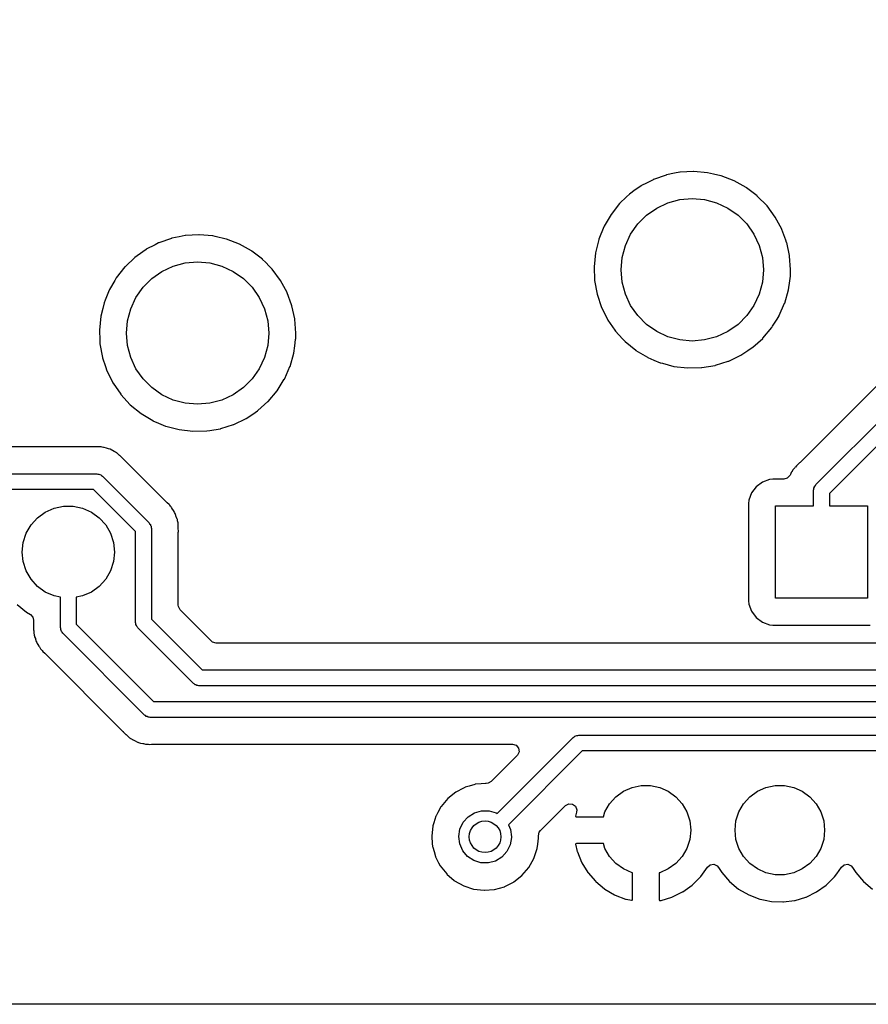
# Model space of a CAD drawing. Extents: x 2.72 to 6.23, y -5.23 to -2.47.
# Tile 3 of 18: x 3.98 to 4.62, y -5.23 to -4.5. Entities that reach past the tile are written whole.
import ezdxf

# ---------------------------------------------------------------- set-up
doc = ezdxf.new("R2010")
doc.units = 0
doc.header["$MEASUREMENT"] = 0
doc.layers.add('BLACK', color=7, linetype='CONTINUOUS')

msp = doc.modelspace()

# ---------------------------------------------------------------- linework, layer by layer
at = {"layer": 'BLACK', "linetype": 'CONTINUOUS'}
for p, q in [((4.89542, -4.49528), (4.56505, -4.82564)), ((4.57693, -4.84208), (4.92335, -4.49566)), ((4.9362, -4.49951), (4.58701, -4.84871)), ((4.46512, -4.61119), (4.45568, -4.61451)), ((4.46529, -4.61113), (4.46512, -4.61119)), ((4.46546, -4.6111), (4.46529, -4.61113)), ((4.47148, -4.6099), (4.46546, -4.6111)), ((4.46546, -4.6111), (4.46546, -4.6111)), ((4.47545, -4.60911), (4.47148, -4.6099)), ((4.47563, -4.6091), (4.47545, -4.60911)), ((4.48562, -4.60855), (4.47563, -4.6091)), ((4.47563, -4.6091), (4.47563, -4.6091)), ((4.4858, -4.60854), (4.48562, -4.60855)), ((4.48562, -4.60855), (4.48562, -4.60855)), ((4.49612, -4.60944), (4.4858, -4.60854)), ((4.5005, -4.61045), (4.49612, -4.60944)), ((4.50604, -4.61174), (4.5005, -4.61045)), ((4.50605, -4.61174), (4.50604, -4.61174)), ((4.50622, -4.61178), (4.50605, -4.61174)), ((4.51588, -4.61552), (4.50622, -4.61178)), ((4.44617, -4.61945), (4.44211, -4.62235)), ((4.44632, -4.61934), (4.44617, -4.61945)), ((4.44617, -4.61945), (4.44617, -4.61945)), ((4.45097, -4.61692), (4.44632, -4.61934)), ((4.45536, -4.61465), (4.45097, -4.61692)), ((4.45551, -4.61457), (4.45536, -4.61465)), ((4.45536, -4.61465), (4.45536, -4.61465)), ((4.45568, -4.61451), (4.45551, -4.61457)), ((4.45568, -4.61451), (4.45568, -4.61451)), ((4.52492, -4.62058), (4.51588, -4.61552)), ((4.52506, -4.62068), (4.52492, -4.62058)), ((4.53302, -4.62676), (4.52506, -4.62068)), ((4.52506, -4.62068), (4.52506, -4.62068)), ((4.43565, -4.6275), (4.43039, -4.63252)), ((4.43776, -4.62549), (4.43565, -4.6275)), ((4.43789, -4.62537), (4.43776, -4.62549)), ((4.43776, -4.62549), (4.43776, -4.62549)), ((4.44211, -4.62235), (4.43789, -4.62537)), ((4.53316, -4.62686), (4.53302, -4.62676)), ((4.53302, -4.62676), (4.53302, -4.62676)), ((4.54043, -4.63425), (4.53316, -4.62686)), ((4.43039, -4.63252), (4.42397, -4.64066)), ((4.45048, -4.64117), (4.45807, -4.63586)), ((4.45807, -4.63586), (4.46647, -4.63195)), ((4.46647, -4.63195), (4.47542, -4.62955)), ((4.47542, -4.62955), (4.48465, -4.62874)), ((4.48465, -4.62874), (4.49388, -4.62955)), ((4.49388, -4.62955), (4.50282, -4.63195)), ((4.50282, -4.63195), (4.51122, -4.63586)), ((4.51122, -4.63586), (4.51881, -4.64117)), ((4.54658, -4.64258), (4.54043, -4.63425)), ((4.42261, -4.64301), (4.41886, -4.64947)), ((4.42397, -4.64066), (4.42261, -4.64301)), ((4.44393, -4.64773), (4.45048, -4.64117)), ((4.51881, -4.64117), (4.52536, -4.64773)), ((4.5515, -4.6517), (4.54658, -4.64258)), ((4.4187, -4.64978), (4.41498, -4.65898)), ((4.41877, -4.64962), (4.4187, -4.64978)), ((4.41886, -4.64947), (4.41877, -4.64962)), ((4.41886, -4.64947), (4.41886, -4.64947)), ((4.43862, -4.65531), (4.44393, -4.64773)), ((4.52536, -4.64773), (4.53067, -4.65531)), ((4.10156, -4.65727), (4.09617, -4.65834)), ((4.10616, -4.65636), (4.10156, -4.65727)), ((4.10633, -4.65635), (4.10616, -4.65636)), ((4.10634, -4.65635), (4.10633, -4.65635)), ((4.11633, -4.6558), (4.10634, -4.65635)), ((4.11651, -4.65579), (4.11633, -4.6558)), ((4.11633, -4.6558), (4.11633, -4.6558)), ((4.12683, -4.65668), (4.11651, -4.65579)), ((4.12836, -4.65704), (4.12683, -4.65668)), ((4.13675, -4.65898), (4.12836, -4.65704)), ((4.4347, -4.66371), (4.43862, -4.65531)), ((4.53067, -4.65531), (4.53459, -4.66371)), ((4.55156, -4.65187), (4.5515, -4.6517)), ((4.55447, -4.65974), (4.55156, -4.65187)), ((4.08357, -4.66319), (4.07703, -4.66659)), ((4.08607, -4.66189), (4.08357, -4.66319)), ((4.08622, -4.66181), (4.08607, -4.66189)), ((4.08607, -4.66189), (4.08607, -4.66189)), ((4.08639, -4.66175), (4.08622, -4.66181)), ((4.09583, -4.65844), (4.08639, -4.66175)), ((4.08639, -4.66175), (4.08639, -4.66175)), ((4.096, -4.65838), (4.09583, -4.65844)), ((4.09617, -4.65834), (4.096, -4.65838)), ((4.09617, -4.65834), (4.09617, -4.65834)), ((4.13692, -4.65902), (4.13675, -4.65898)), ((4.13675, -4.65898), (4.13675, -4.65898)), ((4.14659, -4.66276), (4.13692, -4.65902)), ((4.15563, -4.66782), (4.14659, -4.66276)), ((4.41484, -4.65939), (4.41335, -4.66538)), ((4.41488, -4.65922), (4.41484, -4.65939)), ((4.41484, -4.65939), (4.41484, -4.65939)), ((4.41498, -4.65898), (4.41488, -4.65922)), ((4.4323, -4.67266), (4.4347, -4.66371)), ((4.53459, -4.66371), (4.53699, -4.67266)), ((4.55509, -4.66142), (4.55447, -4.65974)), ((4.55513, -4.6616), (4.55509, -4.66142)), ((4.5572, -4.67124), (4.55513, -4.6616)), ((4.0686, -4.67261), (4.06847, -4.67273)), ((4.07436, -4.6685), (4.0686, -4.67261)), ((4.07688, -4.66669), (4.07436, -4.6685)), ((4.07703, -4.66659), (4.07688, -4.66669)), ((4.07688, -4.66669), (4.07688, -4.66669)), ((4.15577, -4.66793), (4.15563, -4.66782)), ((4.16373, -4.674), (4.15577, -4.66793)), ((4.15577, -4.66793), (4.15577, -4.66793)), ((4.41238, -4.66928), (4.41133, -4.67959)), ((4.41335, -4.66538), (4.41238, -4.66928)), ((4.4315, -4.68189), (4.4323, -4.67266)), ((4.53699, -4.67266), (4.5378, -4.68189)), ((4.55727, -4.67155), (4.5572, -4.67124)), ((4.55728, -4.67173), (4.55727, -4.67155)), ((4.55798, -4.68163), (4.55728, -4.67173)), ((4.0611, -4.67976), (4.05468, -4.6879)), ((4.06143, -4.67944), (4.0611, -4.67976)), ((4.06847, -4.67273), (4.06143, -4.67944)), ((4.06847, -4.67273), (4.06847, -4.67273)), ((4.08878, -4.6831), (4.09718, -4.67919)), ((4.09718, -4.67919), (4.10612, -4.67679)), ((4.10612, -4.67679), (4.11535, -4.67598)), ((4.11535, -4.67598), (4.12458, -4.67679)), ((4.12458, -4.67679), (4.13353, -4.67919)), ((4.13353, -4.67919), (4.14193, -4.6831)), ((4.16387, -4.67411), (4.16373, -4.674)), ((4.16373, -4.674), (4.16373, -4.674)), ((4.16604, -4.67631), (4.16387, -4.67411)), ((4.16912, -4.67944), (4.16604, -4.67631)), ((4.16926, -4.67959), (4.16912, -4.67944)), ((4.17113, -4.68149), (4.16926, -4.67959)), ((4.41133, -4.67959), (4.41133, -4.67976)), ((4.41133, -4.67976), (4.41172, -4.68969)), ((4.08119, -4.68842), (4.08878, -4.6831)), ((4.14193, -4.6831), (4.14952, -4.68842)), ((4.17729, -4.68983), (4.17113, -4.68149)), ((4.4323, -4.69112), (4.4315, -4.68189)), ((4.5378, -4.68189), (4.53699, -4.69112)), ((4.55735, -4.69024), (4.55784, -4.68662)), ((4.55784, -4.68662), (4.55786, -4.6865)), ((4.55784, -4.68662), (4.55784, -4.68662)), ((4.55786, -4.6865), (4.558, -4.68189)), ((4.558, -4.68189), (4.55798, -4.68163)), ((4.05356, -4.68983), (4.04957, -4.69671)), ((4.05468, -4.6879), (4.05356, -4.68983)), ((4.07464, -4.69497), (4.08119, -4.68842)), ((4.14952, -4.68842), (4.15607, -4.69497)), ((4.18221, -4.69895), (4.17729, -4.68983)), ((4.41172, -4.68969), (4.41173, -4.68994)), ((4.41173, -4.68994), (4.41359, -4.70013)), ((4.4347, -4.70007), (4.4323, -4.69112)), ((4.53699, -4.69112), (4.53459, -4.70007)), ((4.55648, -4.69677), (4.55735, -4.69024)), ((4.04941, -4.69702), (4.04638, -4.70451)), ((4.04948, -4.69686), (4.04941, -4.69702)), ((4.04957, -4.69671), (4.04948, -4.69686)), ((4.04957, -4.69671), (4.04957, -4.69671)), ((4.06933, -4.70256), (4.07464, -4.69497)), ((4.15607, -4.69497), (4.16138, -4.70256)), ((4.18227, -4.69911), (4.18221, -4.69895)), ((4.18557, -4.70805), (4.18227, -4.69911)), ((4.41359, -4.70013), (4.41687, -4.70996)), ((4.43862, -4.70846), (4.4347, -4.70007)), ((4.53459, -4.70007), (4.53067, -4.70846)), ((4.55367, -4.70674), (4.55648, -4.69677)), ((4.04555, -4.70664), (4.04452, -4.71076)), ((4.04559, -4.70647), (4.04555, -4.70664)), ((4.04555, -4.70664), (4.04555, -4.70664)), ((4.04638, -4.70451), (4.04559, -4.70647)), ((4.06541, -4.71096), (4.06933, -4.70256)), ((4.16138, -4.70256), (4.1653, -4.71096)), ((4.1858, -4.70867), (4.18557, -4.70805)), ((4.18583, -4.70884), (4.1858, -4.70867)), ((4.18791, -4.71846), (4.18583, -4.70884)), ((4.44393, -4.71605), (4.43862, -4.70846)), ((4.53067, -4.70846), (4.52536, -4.71605)), ((4.54958, -4.71598), (4.55359, -4.7069)), ((4.55359, -4.7069), (4.55367, -4.70674)), ((4.04309, -4.71652), (4.04203, -4.72683)), ((4.04452, -4.71076), (4.04309, -4.71652)), ((4.06301, -4.7199), (4.06541, -4.71096)), ((4.1653, -4.71096), (4.1677, -4.7199)), ((4.41687, -4.70996), (4.41808, -4.71237)), ((4.41808, -4.71237), (4.42138, -4.71897)), ((4.45048, -4.7226), (4.44393, -4.71605)), ((4.52536, -4.71605), (4.51881, -4.7226)), ((4.54797, -4.71863), (4.54948, -4.71622)), ((4.54948, -4.71622), (4.54958, -4.71598)), ((4.0622, -4.72913), (4.06301, -4.7199)), ((4.1677, -4.7199), (4.1685, -4.72913)), ((4.18798, -4.7188), (4.18791, -4.71846)), ((4.18871, -4.72913), (4.18798, -4.7188)), ((4.42138, -4.71897), (4.4215, -4.71923)), ((4.4215, -4.71923), (4.4216, -4.71938)), ((4.4216, -4.71938), (4.42688, -4.727)), ((4.45807, -4.72792), (4.45048, -4.7226)), ((4.51881, -4.7226), (4.51122, -4.72792)), ((4.54399, -4.72501), (4.54461, -4.72401)), ((4.54461, -4.72401), (4.54797, -4.71863)), ((4.04203, -4.72683), (4.04204, -4.727)), ((4.04204, -4.727), (4.04233, -4.73432)), ((4.06301, -4.73836), (4.0622, -4.72913)), ((4.1685, -4.72913), (4.1677, -4.73836)), ((4.18858, -4.73342), (4.18871, -4.72926)), ((4.18871, -4.72926), (4.18871, -4.72913)), ((4.18871, -4.72926), (4.18871, -4.72926)), ((4.42688, -4.727), (4.4274, -4.72776)), ((4.4274, -4.72776), (4.43264, -4.73342)), ((4.46647, -4.73183), (4.45807, -4.72792)), ((4.51122, -4.72792), (4.50282, -4.73183)), ((4.53732, -4.73294), (4.54399, -4.72501)), ((4.04233, -4.73432), (4.04244, -4.73718)), ((4.04244, -4.73718), (4.0443, -4.74738)), ((4.06541, -4.74731), (4.06301, -4.73836)), ((4.1677, -4.73836), (4.1653, -4.74731)), ((4.18719, -4.74401), (4.18792, -4.73855)), ((4.18792, -4.73855), (4.18855, -4.73387)), ((4.18855, -4.73386), (4.18857, -4.73374)), ((4.18855, -4.73387), (4.18855, -4.73386)), ((4.18857, -4.73374), (4.18858, -4.73342)), ((4.43264, -4.73342), (4.43404, -4.73494)), ((4.43404, -4.73494), (4.43443, -4.73536)), ((4.43443, -4.73536), (4.44247, -4.74191)), ((4.47542, -4.73423), (4.46647, -4.73183)), ((4.48465, -4.73504), (4.47542, -4.73423)), ((4.49388, -4.73423), (4.48465, -4.73504)), ((4.50282, -4.73183), (4.49388, -4.73423)), ((4.52974, -4.73974), (4.53719, -4.73306)), ((4.53719, -4.73306), (4.53732, -4.73294)), ((4.53719, -4.73306), (4.53719, -4.73306)), ((4.18437, -4.75398), (4.18719, -4.74401)), ((4.44247, -4.74191), (4.44262, -4.742)), ((4.44262, -4.742), (4.44262, -4.742)), ((4.44262, -4.742), (4.45119, -4.74716)), ((4.51181, -4.75002), (4.52083, -4.74569)), ((4.52083, -4.74569), (4.52099, -4.74561)), ((4.52083, -4.74569), (4.52083, -4.74569)), ((4.52099, -4.74561), (4.52613, -4.74218)), ((4.52613, -4.74218), (4.52946, -4.73995)), ((4.52946, -4.73995), (4.52961, -4.73985)), ((4.52946, -4.73995), (4.52946, -4.73995)), ((4.52961, -4.73985), (4.52974, -4.73974)), ((4.52974, -4.73974), (4.52974, -4.73974)), ((4.0443, -4.74738), (4.04436, -4.74754)), ((4.04436, -4.74754), (4.0465, -4.75395)), ((4.06933, -4.75571), (4.06541, -4.74731)), ((4.1653, -4.74731), (4.16138, -4.75571)), ((4.45119, -4.74716), (4.45119, -4.74716)), ((4.45119, -4.74716), (4.45134, -4.74725)), ((4.45134, -4.74725), (4.45605, -4.74925)), ((4.45605, -4.74925), (4.46072, -4.75122)), ((4.46072, -4.75122), (4.46072, -4.75122)), ((4.46072, -4.75122), (4.46088, -4.75129)), ((4.46088, -4.75129), (4.46105, -4.75134)), ((4.46105, -4.75134), (4.46105, -4.75134)), ((4.46105, -4.75134), (4.4624, -4.75169)), ((4.4624, -4.75169), (4.4709, -4.75395)), ((4.49172, -4.75489), (4.5016, -4.75325)), ((4.5016, -4.75325), (4.50177, -4.75322)), ((4.5016, -4.75325), (4.5016, -4.75325)), ((4.50177, -4.75322), (4.50194, -4.75317)), ((4.50194, -4.75317), (4.51148, -4.75015)), ((4.50194, -4.75317), (4.50194, -4.75317)), ((4.51148, -4.75015), (4.51165, -4.75009)), ((4.51148, -4.75015), (4.51148, -4.75015)), ((4.51165, -4.75009), (4.51181, -4.75002)), ((4.51181, -4.75002), (4.51181, -4.75002)), ((4.0465, -4.75395), (4.04758, -4.75721)), ((4.04758, -4.75721), (4.04874, -4.75952)), ((4.04874, -4.75952), (4.05212, -4.76628)), ((4.07464, -4.7633), (4.06933, -4.75571)), ((4.16138, -4.75571), (4.15607, -4.7633)), ((4.1804, -4.76297), (4.1843, -4.75414)), ((4.1843, -4.75414), (4.18437, -4.75398)), ((4.4709, -4.75395), (4.48119, -4.75516)), ((4.48119, -4.75516), (4.49155, -4.75492)), ((4.49155, -4.75492), (4.49172, -4.75489)), ((4.05212, -4.76628), (4.05221, -4.76648)), ((4.05221, -4.76648), (4.05231, -4.76662)), ((4.05231, -4.76662), (4.05795, -4.77477)), ((4.08119, -4.76985), (4.07464, -4.7633)), ((4.15607, -4.7633), (4.14952, -4.76985)), ((4.1748, -4.7721), (4.18009, -4.76361)), ((4.18009, -4.76361), (4.18018, -4.76346)), ((4.18018, -4.76346), (4.1804, -4.76297)), ((4.05795, -4.77477), (4.0581, -4.775)), ((4.0581, -4.775), (4.06514, -4.78261)), ((4.08878, -4.77516), (4.08119, -4.76985)), ((4.09718, -4.77908), (4.08878, -4.77516)), ((4.14193, -4.77516), (4.13353, -4.77908)), ((4.14952, -4.76985), (4.14193, -4.77516)), ((4.16803, -4.78018), (4.1747, -4.77225)), ((4.1747, -4.77225), (4.1748, -4.7721)), ((4.06514, -4.78261), (4.07317, -4.78915)), ((4.10612, -4.78148), (4.09718, -4.77908)), ((4.11535, -4.78228), (4.10612, -4.78148)), ((4.12458, -4.78148), (4.11535, -4.78228)), ((4.13353, -4.77908), (4.12458, -4.78148)), ((4.16045, -4.78698), (4.1679, -4.7803)), ((4.1679, -4.7803), (4.16803, -4.78018)), ((4.1679, -4.7803), (4.1679, -4.7803)), ((4.07317, -4.78915), (4.07332, -4.78924)), ((4.07332, -4.78924), (4.07332, -4.78924)), ((4.07332, -4.78924), (4.0819, -4.7944)), ((4.1517, -4.79285), (4.15648, -4.78966)), ((4.15648, -4.78966), (4.16017, -4.78719)), ((4.16017, -4.78719), (4.16031, -4.7871)), ((4.16017, -4.78719), (4.16017, -4.78719)), ((4.16031, -4.7871), (4.16045, -4.78698)), ((4.16045, -4.78698), (4.16045, -4.78698)), ((4.0819, -4.7944), (4.0819, -4.7944)), ((4.0819, -4.7944), (4.08205, -4.79449)), ((4.08205, -4.79449), (4.08627, -4.79628)), ((4.08627, -4.79628), (4.09143, -4.79847)), ((4.13265, -4.80041), (4.14219, -4.79739)), ((4.14219, -4.79739), (4.14236, -4.79734)), ((4.14219, -4.79739), (4.14219, -4.79739)), ((4.14236, -4.79734), (4.14252, -4.79726)), ((4.14252, -4.79726), (4.15154, -4.79293)), ((4.14252, -4.79726), (4.14252, -4.79726)), ((4.15154, -4.79293), (4.1517, -4.79285)), ((4.15154, -4.79293), (4.15154, -4.79293)), ((4.09143, -4.79847), (4.09143, -4.79847)), ((4.09143, -4.79847), (4.09159, -4.79854)), ((4.09159, -4.79854), (4.09176, -4.79858)), ((4.09176, -4.79858), (4.09176, -4.79858)), ((4.09176, -4.79858), (4.09554, -4.79958)), ((4.09554, -4.79958), (4.10161, -4.80119)), ((4.10161, -4.80119), (4.1119, -4.80241)), ((4.1119, -4.80241), (4.12226, -4.80216)), ((4.12226, -4.80216), (4.12456, -4.80178)), ((4.12456, -4.80178), (4.13231, -4.80049)), ((4.13231, -4.80049), (4.13248, -4.80046)), ((4.13231, -4.80049), (4.13231, -4.80049)), ((4.13248, -4.80046), (4.13265, -4.80041)), ((4.13265, -4.80041), (4.13265, -4.80041)), ((4.03869, -4.81407), (3.81823, -4.81407)), ((4.03916, -4.81405), (4.03869, -4.81407)), ((4.04097, -4.81388), (4.03916, -4.81405)), ((4.04181, -4.81401), (4.04097, -4.81388)), ((4.04258, -4.81407), (4.04181, -4.81401)), ((4.04343, -4.81407), (4.04258, -4.81407)), ((4.04409, -4.81424), (4.04343, -4.81407)), ((4.04519, -4.81453), (4.04409, -4.81424)), ((4.04565, -4.81462), (4.04519, -4.81453)), ((4.04744, -4.81491), (4.04565, -4.81462)), ((4.04822, -4.81524), (4.04744, -4.81491)), ((4.04895, -4.81549), (4.04822, -4.81524)), ((4.04977, -4.8157), (4.04895, -4.81549)), ((4.05004, -4.81585), (4.04977, -4.8157)), ((4.05136, -4.81658), (4.05004, -4.81585)), ((4.05004, -4.81585), (4.05004, -4.81585)), ((4.05178, -4.81679), (4.05136, -4.81658)), ((4.05317, -4.81738), (4.05178, -4.81679)), ((4.05345, -4.81751), (4.05317, -4.81738)), ((4.05317, -4.81738), (4.05317, -4.81738)), ((4.0537, -4.8177), (4.05345, -4.81751)), ((4.05412, -4.81803), (4.0537, -4.8177)), ((4.05477, -4.81845), (4.05412, -4.81803)), ((4.05524, -4.81871), (4.05477, -4.81845)), ((4.05551, -4.81886), (4.05524, -4.81871)), ((4.05667, -4.81995), (4.05551, -4.81886)), ((4.05684, -4.8201), (4.05667, -4.81995)), ((4.05719, -4.82041), (4.05684, -4.8201)), ((4.05733, -4.82051), (4.05719, -4.82041)), ((4.05814, -4.82132), (4.05733, -4.82051)), ((4.05825, -4.82143), (4.05814, -4.82132)), ((4.06029, -4.82334), (4.05825, -4.82143)), ((4.06045, -4.82361), (4.06029, -4.82334)), ((4.06077, -4.82395), (4.06045, -4.82361)), ((4.0923, -4.85549), (4.06077, -4.82395)), ((4.56423, -4.82635), (4.56254, -4.82816)), ((4.56445, -4.82613), (4.56423, -4.82635)), ((4.56423, -4.82635), (4.56423, -4.82635)), ((4.56471, -4.82596), (4.56445, -4.82613)), ((4.56505, -4.82564), (4.56471, -4.82596)), ((4.56471, -4.82596), (4.56471, -4.82596)), ((3.815, -4.83409), (4.04015, -4.83409)), ((4.04015, -4.83409), (4.0409, -4.8343)), ((4.0409, -4.8343), (4.04168, -4.8343)), ((4.04168, -4.8343), (4.04235, -4.83468)), ((4.55849, -4.83324), (4.55789, -4.83463)), ((4.55861, -4.83296), (4.55849, -4.83324)), ((4.55849, -4.83324), (4.55849, -4.83324)), ((4.55882, -4.83269), (4.55861, -4.83296)), ((4.55913, -4.83229), (4.55882, -4.83269)), ((4.55955, -4.83164), (4.55913, -4.83229)), ((4.55981, -4.83117), (4.55955, -4.83164)), ((4.55996, -4.8309), (4.55981, -4.83117)), ((4.55981, -4.83117), (4.55981, -4.83117)), ((4.56121, -4.82957), (4.55996, -4.8309)), ((4.56151, -4.82922), (4.56121, -4.82957)), ((4.56162, -4.82908), (4.56151, -4.82922)), ((4.56243, -4.82827), (4.56162, -4.82908)), ((4.56254, -4.82816), (4.56243, -4.82827)), ((4.04235, -4.83468), (4.0431, -4.83489)), ((4.0431, -4.83489), (4.04365, -4.83544)), ((4.04365, -4.83544), (4.04433, -4.83582)), ((4.04433, -4.83582), (4.07918, -4.87067)), ((4.53694, -4.84033), (4.53235, -4.84377)), ((4.54231, -4.83832), (4.53694, -4.84033)), ((4.54476, -4.83805), (4.54231, -4.83832)), ((4.5531, -4.83805), (4.54476, -4.83805)), ((4.55546, -4.83745), (4.5531, -4.83805)), ((4.55744, -4.83548), (4.55546, -4.83745)), ((4.55768, -4.83505), (4.55744, -4.83548)), ((4.55789, -4.83463), (4.55768, -4.83505)), ((4.0377, -4.84591), (3.81745, -4.84591)), ((4.06909, -4.8773), (4.0377, -4.84591)), ((4.52891, -4.84836), (4.5269, -4.85373)), ((4.53235, -4.84377), (4.52891, -4.84836)), ((4.5752, -4.84626), (4.5754, -4.84551)), ((4.5752, -4.85807), (4.5752, -4.84626)), ((4.5754, -4.84473), (4.57579, -4.84406)), ((4.5754, -4.84551), (4.5754, -4.84473)), ((4.57579, -4.84406), (4.57599, -4.84331)), ((4.57599, -4.84331), (4.57654, -4.84276)), ((4.57654, -4.84276), (4.57693, -4.84208)), ((4.58701, -4.84871), (4.58701, -4.85807)), ((4.09265, -4.8558), (4.0923, -4.85549)), ((4.09405, -4.85696), (4.09265, -4.8558)), ((4.5269, -4.85373), (4.52663, -4.85618)), ((4.52663, -4.85618), (4.52663, -4.92886)), ((3.99585, -4.86692), (4.00167, -4.86269)), ((4.00167, -4.86269), (4.00825, -4.85976)), ((4.00825, -4.85976), (4.0153, -4.85826)), ((4.0153, -4.85826), (4.0225, -4.85826)), ((4.0225, -4.85826), (4.02954, -4.85976)), ((4.02954, -4.85976), (4.03612, -4.86269)), ((4.03612, -4.86269), (4.04195, -4.86692)), ((4.09455, -4.85764), (4.09405, -4.85696)), ((4.09505, -4.85824), (4.09455, -4.85764)), ((4.09565, -4.85883), (4.09505, -4.85824)), ((4.09595, -4.85934), (4.09565, -4.85883)), ((4.09657, -4.8604), (4.09595, -4.85934)), ((4.09683, -4.86079), (4.09657, -4.8604)), ((4.0979, -4.86226), (4.09683, -4.86079)), ((4.09821, -4.86305), (4.0979, -4.86226)), ((4.09855, -4.86374), (4.09821, -4.86305)), ((4.54665, -4.92697), (4.54665, -4.85807)), ((4.54665, -4.85807), (4.5752, -4.85807)), ((4.58701, -4.85807), (4.61555, -4.85807)), ((4.61555, -4.85807), (4.61555, -4.92697)), ((3.99103, -4.87227), (3.99585, -4.86692)), ((4.04195, -4.86692), (4.04677, -4.87227)), ((4.07918, -4.87067), (4.07956, -4.87135)), ((4.09898, -4.86447), (4.09855, -4.86374)), ((4.09949, -4.86622), (4.09898, -4.86447)), ((4.09964, -4.86666), (4.09949, -4.86622)), ((4.1002, -4.86806), (4.09964, -4.86666)), ((4.10031, -4.86835), (4.1002, -4.86806)), ((4.1002, -4.86806), (4.1002, -4.86806)), ((4.10035, -4.86866), (4.10031, -4.86835)), ((4.10042, -4.86919), (4.10035, -4.86866)), ((4.10035, -4.86866), (4.10035, -4.86866)), ((4.10057, -4.86995), (4.10042, -4.86919)), ((4.10081, -4.87076), (4.10057, -4.86995)), ((4.10082, -4.87107), (4.10081, -4.87076)), ((3.98743, -4.87851), (3.99103, -4.87227)), ((4.04677, -4.87227), (4.05037, -4.87851)), ((4.06909, -4.945), (4.06909, -4.8773)), ((4.07956, -4.87135), (4.08011, -4.8719)), ((4.08011, -4.8719), (4.08032, -4.87265)), ((4.08032, -4.87265), (4.0807, -4.87332)), ((4.0807, -4.87332), (4.0807, -4.8741)), ((4.0807, -4.8741), (4.08091, -4.87485)), ((4.08091, -4.87485), (4.08091, -4.94255)), ((4.10087, -4.87258), (4.10082, -4.87107)), ((4.1009, -4.87304), (4.10087, -4.87258)), ((4.10093, -4.87322), (4.1009, -4.87304)), ((4.10093, -4.87436), (4.10093, -4.87322)), ((4.10093, -4.87452), (4.10093, -4.87436)), ((4.10102, -4.87731), (4.10093, -4.87452)), ((4.10093, -4.87808), (4.10095, -4.87761)), ((4.10093, -4.93221), (4.10093, -4.87808)), ((4.10095, -4.87761), (4.10102, -4.87731)), ((4.10095, -4.87761), (4.10095, -4.87761)), ((3.98445, -4.89252), (3.9852, -4.88536)), ((3.9852, -4.88536), (3.98743, -4.87851)), ((4.05037, -4.87851), (4.05259, -4.88536)), ((4.05259, -4.88536), (4.05335, -4.89252)), ((3.9852, -4.89968), (3.98445, -4.89252)), ((4.05335, -4.89252), (4.05259, -4.89968)), ((3.98743, -4.90653), (3.9852, -4.89968)), ((4.05259, -4.89968), (4.05037, -4.90653)), ((3.99103, -4.91277), (3.98743, -4.90653)), ((4.05037, -4.90653), (4.04677, -4.91277)), ((3.99585, -4.91812), (3.99103, -4.91277)), ((4.04677, -4.91277), (4.04195, -4.91812)), ((4.00167, -4.92235), (3.99585, -4.91812)), ((4.00825, -4.92528), (4.00167, -4.92235)), ((4.03612, -4.92235), (4.02954, -4.92528)), ((4.04195, -4.91812), (4.03612, -4.92235)), ((4.01299, -4.92629), (4.00825, -4.92528)), ((4.01299, -4.9489), (4.01299, -4.92629)), ((4.02954, -4.92528), (4.0248, -4.92629)), ((4.0248, -4.92629), (4.0248, -4.94645)), ((4.52663, -4.92886), (4.5269, -4.93131)), ((4.61555, -4.92697), (4.54665, -4.92697)), ((3.98066, -4.93157), (3.98755, -4.93729)), ((4.10104, -4.93326), (4.10093, -4.93221)), ((4.10238, -4.93571), (4.10104, -4.93326)), ((4.12566, -4.959), (4.10238, -4.93571)), ((4.5269, -4.93131), (4.52891, -4.93668)), ((4.52891, -4.93668), (4.53235, -4.94127)), ((3.98755, -4.93729), (3.98772, -4.93739)), ((3.98772, -4.93739), (3.98772, -4.93739)), ((3.98772, -4.93739), (3.99051, -4.93902)), ((3.99051, -4.93902), (3.99243, -4.94106)), ((3.99243, -4.94106), (3.99297, -4.94331)), ((3.99297, -4.94331), (3.99297, -4.94567)), ((4.08091, -4.94255), (4.11882, -4.98047)), ((4.53235, -4.94127), (4.53694, -4.94471)), ((3.99295, -4.94613), (3.99288, -4.94644)), ((3.99288, -4.94644), (3.99289, -4.94675)), ((3.99289, -4.94675), (3.99297, -4.94923)), ((3.99297, -4.94567), (3.99295, -4.94613)), ((3.99297, -4.94923), (3.99297, -4.94938)), ((3.99297, -4.94938), (3.99297, -4.95053)), ((3.99297, -4.95053), (3.99299, -4.9507)), ((3.99299, -4.9507), (3.99303, -4.95117)), ((3.99303, -4.95117), (3.99309, -4.95299)), ((4.01319, -4.94965), (4.01299, -4.9489)), ((4.01319, -4.95043), (4.01319, -4.94965)), ((4.01358, -4.9511), (4.01319, -4.95043)), ((4.01378, -4.95185), (4.01358, -4.9511)), ((4.01433, -4.9524), (4.01378, -4.95185)), ((4.0248, -4.94645), (4.08245, -5.00409)), ((4.0693, -4.94575), (4.06909, -4.945)), ((4.0693, -4.94653), (4.0693, -4.94575)), ((4.06968, -4.9472), (4.0693, -4.94653)), ((4.06989, -4.94795), (4.06968, -4.9472)), ((4.07044, -4.9485), (4.06989, -4.94795)), ((4.07082, -4.94918), (4.07044, -4.9485)), ((4.1122, -4.99055), (4.07082, -4.94918)), ((4.53694, -4.94471), (4.54231, -4.94672)), ((4.54231, -4.94672), (4.54476, -4.94699)), ((4.54476, -4.94699), (4.61745, -4.94699)), ((3.99309, -4.95299), (3.99318, -4.95329)), ((3.99318, -4.95329), (3.99318, -4.95329)), ((3.99318, -4.95329), (3.99332, -4.9538)), ((3.99332, -4.9538), (3.99348, -4.95456)), ((3.99348, -4.95456), (3.99359, -4.9554)), ((3.99359, -4.9554), (3.9937, -4.95569)), ((3.9937, -4.95569), (3.9937, -4.95569)), ((3.9937, -4.95569), (3.99426, -4.95709)), ((3.99426, -4.95709), (3.99441, -4.95753)), ((3.99441, -4.95753), (3.99492, -4.95928)), ((4.01472, -4.95307), (4.01433, -4.9524)), ((4.07582, -5.01418), (4.01472, -4.95307)), ((4.12649, -4.95967), (4.12566, -4.959)), ((3.99492, -4.95928), (3.99535, -4.96)), ((3.99535, -4.96), (3.99569, -4.9607)), ((3.99569, -4.9607), (3.996, -4.96149)), ((3.996, -4.96149), (3.99688, -4.9627)), ((3.99688, -4.9627), (3.99707, -4.96296)), ((3.99707, -4.96296), (3.99732, -4.96335)), ((3.99732, -4.96335), (3.99809, -4.96464)), ((3.99809, -4.96464), (3.99809, -4.96464)), ((3.99809, -4.96464), (3.99825, -4.96491)), ((3.99825, -4.96491), (3.99885, -4.96551)), ((3.99885, -4.96551), (3.99935, -4.9661)), ((3.99935, -4.9661), (3.99985, -4.96679)), ((4.12917, -4.96045), (4.12649, -4.95967)), ((4.83402, -4.96045), (4.12917, -4.96045)), ((3.99985, -4.96679), (4.00125, -4.96794)), ((4.00125, -4.96794), (4.0016, -4.96826)), ((4.0016, -4.96826), (4.05938, -5.02605)), ((4.11882, -4.98047), (4.84436, -4.98047)), ((4.11288, -4.99094), (4.1122, -4.99055)), ((4.11343, -4.99149), (4.11288, -4.99094)), ((4.11418, -4.99169), (4.11343, -4.99149)), ((4.11485, -4.99208), (4.11418, -4.99169)), ((4.11563, -4.99208), (4.11485, -4.99208)), ((4.11638, -4.99228), (4.11563, -4.99208)), ((4.84681, -4.99228), (4.11638, -4.99228)), ((4.08245, -5.00409), (4.85415, -5.00409)), ((4.0765, -5.01456), (4.07582, -5.01418)), ((4.07705, -5.01511), (4.0765, -5.01456)), ((4.0778, -5.01532), (4.07705, -5.01511)), ((4.07847, -5.0157), (4.0778, -5.01532)), ((4.07925, -5.0157), (4.07847, -5.0157)), ((4.08, -5.01591), (4.07925, -5.0157)), ((4.85659, -5.01591), (4.08, -5.01591)), ((4.05938, -5.02605), (4.0597, -5.02639)), ((4.0597, -5.02639), (4.0597, -5.02639)), ((4.0597, -5.02639), (4.05987, -5.02666)), ((4.05987, -5.02666), (4.06009, -5.02687)), ((4.06009, -5.02687), (4.0619, -5.02857)), ((4.0619, -5.02857), (4.06201, -5.02868)), ((4.06201, -5.02868), (4.06282, -5.02949)), ((4.06282, -5.02949), (4.06294, -5.02958)), ((4.06294, -5.02958), (4.06296, -5.02959)), ((4.06296, -5.02959), (4.06331, -5.0299)), ((4.06331, -5.0299), (4.06464, -5.03114)), ((4.06464, -5.03114), (4.06491, -5.03129)), ((4.06491, -5.03129), (4.06491, -5.03129)), ((4.06491, -5.03129), (4.06538, -5.03155)), ((4.06538, -5.03155), (4.06603, -5.03197)), ((4.06603, -5.03197), (4.06645, -5.0323)), ((4.06645, -5.0323), (4.06645, -5.0323)), ((4.06645, -5.0323), (4.0667, -5.03249)), ((4.0667, -5.03249), (4.06837, -5.03321)), ((4.33902, -5.08763), (4.39582, -5.03082)), ((4.39582, -5.03082), (4.3965, -5.03044)), ((4.3965, -5.03044), (4.39705, -5.02989)), ((4.39705, -5.02989), (4.3978, -5.02968)), ((4.3978, -5.02968), (4.39847, -5.0293)), ((4.39847, -5.0293), (4.39925, -5.0293)), ((4.39925, -5.0293), (4.4, -5.02909)), ((4.4, -5.02909), (4.86255, -5.02909)), ((4.06837, -5.03321), (4.06879, -5.03342)), ((4.06879, -5.03342), (4.07038, -5.0343)), ((4.07038, -5.0343), (4.07068, -5.03437)), ((4.07068, -5.03437), (4.07068, -5.03437)), ((4.07068, -5.03437), (4.0712, -5.03451)), ((4.0712, -5.03451), (4.07193, -5.03476)), ((4.07193, -5.03476), (4.07271, -5.03509)), ((4.07271, -5.03509), (4.07302, -5.03514)), ((4.07302, -5.03514), (4.07451, -5.03538)), ((4.07451, -5.03538), (4.07496, -5.03547)), ((4.07496, -5.03547), (4.07642, -5.03585)), ((4.07642, -5.03585), (4.07642, -5.03585)), ((4.07642, -5.03585), (4.07672, -5.03593)), ((4.07672, -5.03593), (4.07757, -5.03593)), ((4.07757, -5.03593), (4.07835, -5.03599)), ((4.07835, -5.03599), (4.07918, -5.03612)), ((4.07918, -5.03612), (4.08099, -5.03595)), ((4.08099, -5.03595), (4.08146, -5.03593)), ((4.08146, -5.03593), (4.35044, -5.03593)), ((4.35044, -5.03593), (4.35312, -5.03671)), ((4.35312, -5.03671), (4.35495, -5.03883)), ((4.35495, -5.03883), (4.35535, -5.04159)), ((4.35394, -5.04439), (4.33462, -5.06371)), ((4.40245, -5.04091), (4.34733, -5.09603)), ((4.35418, -5.04413), (4.35394, -5.04439)), ((4.35535, -5.04159), (4.35418, -5.04413)), ((4.865, -5.04091), (4.40245, -5.04091)), ((4.31377, -5.06868), (4.30815, -5.07162)), ((4.31484, -5.06812), (4.31377, -5.06868)), ((4.31505, -5.06801), (4.31484, -5.06812)), ((4.31484, -5.06812), (4.31484, -5.06812)), ((4.31815, -5.0671), (4.31505, -5.06801)), ((4.32229, -5.06588), (4.31815, -5.0671)), ((4.32252, -5.06581), (4.32229, -5.06588)), ((4.32229, -5.06588), (4.32229, -5.06588)), ((4.32277, -5.06579), (4.32252, -5.06581)), ((4.32703, -5.0654), (4.32277, -5.06579)), ((4.32277, -5.06579), (4.32277, -5.06579)), ((4.33028, -5.0651), (4.32703, -5.0654)), ((4.33052, -5.06513), (4.33028, -5.0651)), ((4.3306, -5.06514), (4.33052, -5.06513)), ((4.33052, -5.06513), (4.33052, -5.06513)), ((4.33072, -5.06513), (4.3306, -5.06514)), ((4.33076, -5.06513), (4.33072, -5.06513)), ((4.33217, -5.06505), (4.33076, -5.06513)), ((4.33076, -5.06513), (4.33076, -5.06513)), ((4.33462, -5.06371), (4.33217, -5.06505)), ((4.43327, -5.07102), (4.43966, -5.06817)), ((4.43966, -5.06817), (4.4465, -5.06672)), ((4.4465, -5.06672), (4.4535, -5.06672)), ((4.4535, -5.06672), (4.46034, -5.06817)), ((4.46034, -5.06817), (4.46673, -5.07102)), ((4.53327, -5.07102), (4.53966, -5.06817)), ((4.53966, -5.06817), (4.5465, -5.06672)), ((4.5465, -5.06672), (4.5535, -5.06672)), ((4.5535, -5.06672), (4.56034, -5.06817)), ((4.56034, -5.06817), (4.56673, -5.07102)), ((4.30209, -5.07649), (4.29708, -5.08246)), ((4.30815, -5.07162), (4.30209, -5.07649)), ((4.42293, -5.08033), (4.42761, -5.07513)), ((4.42761, -5.07513), (4.43327, -5.07102)), ((4.46673, -5.07102), (4.47239, -5.07513)), ((4.47239, -5.07513), (4.47707, -5.08033)), ((4.52293, -5.08033), (4.52761, -5.07513)), ((4.52761, -5.07513), (4.53327, -5.07102)), ((4.56673, -5.07102), (4.57239, -5.07513)), ((4.57239, -5.07513), (4.57707, -5.08033)), ((4.29696, -5.08267), (4.29468, -5.08682)), ((4.29708, -5.08246), (4.29696, -5.08267)), ((4.29696, -5.08267), (4.29696, -5.08267)), ((4.37127, -5.1004), (4.38996, -5.0817)), ((4.38996, -5.0817), (4.39241, -5.08036)), ((4.39241, -5.08036), (4.3952, -5.08056)), ((4.3952, -5.08056), (4.39744, -5.08224)), ((4.39744, -5.08224), (4.39842, -5.08486)), ((4.41943, -5.08639), (4.42293, -5.08033)), ((4.47707, -5.08033), (4.48057, -5.08639)), ((4.51943, -5.08639), (4.52293, -5.08033)), ((4.57707, -5.08033), (4.58057, -5.08639)), ((4.29326, -5.08951), (4.29165, -5.09459)), ((4.29333, -5.08928), (4.29326, -5.08951)), ((4.29326, -5.08951), (4.29326, -5.08951)), ((4.29468, -5.08682), (4.29333, -5.08928)), ((4.31355, -5.09419), (4.31724, -5.09001)), ((4.31724, -5.09001), (4.32196, -5.08703)), ((4.32196, -5.08703), (4.32733, -5.0855)), ((4.32733, -5.0855), (4.33291, -5.08553)), ((4.33291, -5.08553), (4.33826, -5.08713)), ((4.33826, -5.08713), (4.33902, -5.08763)), ((4.39825, -5.08654), (4.39742, -5.08953)), ((4.39742, -5.08953), (4.39748, -5.08987)), ((4.39748, -5.08987), (4.39796, -5.09)), ((4.39796, -5.09), (4.41826, -5.09)), ((4.39842, -5.08486), (4.39825, -5.08654)), ((4.41826, -5.09), (4.41943, -5.08639)), ((4.48057, -5.08639), (4.48273, -5.09304)), ((4.51727, -5.09304), (4.51943, -5.08639)), ((4.58057, -5.08639), (4.58273, -5.09304)), ((4.29097, -5.0967), (4.29011, -5.10444)), ((4.29165, -5.09459), (4.29097, -5.0967)), ((4.31118, -5.09924), (4.31355, -5.09419)), ((4.34733, -5.09603), (4.34889, -5.09948)), ((4.48273, -5.09304), (4.48346, -5.1)), ((4.51654, -5.1), (4.51727, -5.09304)), ((4.58273, -5.09304), (4.58346, -5.1)), ((4.29011, -5.10444), (4.29013, -5.10468)), ((4.29013, -5.10468), (4.29058, -5.11007)), ((4.31032, -5.10476), (4.31118, -5.09924)), ((4.31104, -5.11029), (4.31032, -5.10476)), ((4.34968, -5.10548), (4.34875, -5.11098)), ((4.34889, -5.09948), (4.34969, -5.105)), ((4.34969, -5.105), (4.34968, -5.10548)), ((4.36932, -5.11055), (4.36988, -5.10611)), ((4.36984, -5.10439), (4.37036, -5.10164)), ((4.3699, -5.105), (4.36984, -5.10439)), ((4.36988, -5.10611), (4.3699, -5.105)), ((4.37036, -5.10164), (4.37127, -5.1004)), ((4.48346, -5.1), (4.48273, -5.10696)), ((4.51727, -5.10696), (4.51654, -5.1)), ((4.58346, -5.1), (4.58273, -5.10696)), ((4.29058, -5.11007), (4.29076, -5.1122)), ((4.29076, -5.1122), (4.2909, -5.1127)), ((4.2909, -5.1127), (4.29186, -5.11605)), ((4.31329, -5.1154), (4.31104, -5.11029)), ((4.34875, -5.11098), (4.34632, -5.11601)), ((4.36891, -5.11384), (4.36932, -5.11055)), ((4.39763, -5.11016), (4.39757, -5.11055)), ((4.39757, -5.11055), (4.39876, -5.11584)), ((4.39816, -5.11), (4.39763, -5.11016)), ((4.41826, -5.11), (4.39816, -5.11)), ((4.41943, -5.11361), (4.41826, -5.11)), ((4.48273, -5.10696), (4.48057, -5.11361)), ((4.51943, -5.11361), (4.51727, -5.10696)), ((4.58273, -5.10696), (4.58057, -5.11361)), ((4.29186, -5.11605), (4.2929, -5.11969)), ((4.2929, -5.11969), (4.29302, -5.1199)), ((4.29302, -5.1199), (4.29531, -5.12436)), ((4.31688, -5.11967), (4.31329, -5.1154)), ((4.32153, -5.12277), (4.31688, -5.11967)), ((4.34257, -5.12015), (4.33782, -5.12307)), ((4.34632, -5.11601), (4.34257, -5.12015)), ((4.36645, -5.12123), (4.36891, -5.11384)), ((4.39876, -5.11584), (4.39888, -5.11623)), ((4.39888, -5.11623), (4.40204, -5.124)), ((4.42293, -5.11967), (4.41943, -5.11361)), ((4.42761, -5.12487), (4.42293, -5.11967)), ((4.47707, -5.11967), (4.47239, -5.12487)), ((4.48057, -5.11361), (4.47707, -5.11967)), ((4.52293, -5.11967), (4.51943, -5.11361)), ((4.52761, -5.12487), (4.52293, -5.11967)), ((4.57707, -5.11967), (4.57239, -5.12487)), ((4.58057, -5.11361), (4.57707, -5.11967)), ((4.29531, -5.12436), (4.29646, -5.12661)), ((4.29646, -5.12661), (4.3013, -5.13271)), ((4.32685, -5.12443), (4.32153, -5.12277)), ((4.33243, -5.12453), (4.32685, -5.12443)), ((4.33782, -5.12307), (4.33243, -5.12453)), ((4.35751, -5.13389), (4.3626, -5.128)), ((4.3626, -5.128), (4.36645, -5.12123)), ((4.40204, -5.124), (4.40222, -5.12436)), ((4.40222, -5.12436), (4.4066, -5.13151)), ((4.43327, -5.12898), (4.42761, -5.12487)), ((4.47239, -5.12487), (4.46673, -5.12898)), ((4.49097, -5.1346), (4.49599, -5.12763)), ((4.49599, -5.12763), (4.49603, -5.12767)), ((4.49603, -5.12767), (4.49789, -5.12596)), ((4.49789, -5.12596), (4.50064, -5.12548)), ((4.50064, -5.12548), (4.50322, -5.12656)), ((4.50322, -5.12656), (4.50431, -5.12782)), ((4.50431, -5.12782), (4.50669, -5.1317)), ((4.53327, -5.12898), (4.52761, -5.12487)), ((4.57239, -5.12487), (4.56673, -5.12898)), ((4.59249, -5.13252), (4.596, -5.12764)), ((4.596, -5.12764), (4.59605, -5.12768)), ((4.59605, -5.12768), (4.5979, -5.12598)), ((4.5979, -5.12598), (4.60065, -5.1255)), ((4.60065, -5.1255), (4.60323, -5.12658)), ((4.60323, -5.12658), (4.60433, -5.12783)), ((4.60433, -5.12783), (4.60669, -5.1317)), ((4.3013, -5.13271), (4.30149, -5.13287)), ((4.30149, -5.13287), (4.30149, -5.13287)), ((4.30149, -5.13287), (4.30692, -5.1375)), ((4.35138, -5.13869), (4.35751, -5.13389)), ((4.4066, -5.13151), (4.40684, -5.13184)), ((4.40684, -5.13184), (4.41233, -5.13818)), ((4.43966, -5.13183), (4.43327, -5.12898)), ((4.44, -5.1319), (4.43966, -5.13183)), ((4.44, -5.15193), (4.44, -5.1319)), ((4.46034, -5.13183), (4.46, -5.1319)), ((4.46, -5.1319), (4.46, -5.15191)), ((4.46673, -5.12898), (4.46034, -5.13183)), ((4.48477, -5.14083), (4.49071, -5.13491)), ((4.49071, -5.13491), (4.49097, -5.1346)), ((4.50669, -5.1317), (4.51245, -5.13834)), ((4.53966, -5.13183), (4.53327, -5.12898)), ((4.5465, -5.13328), (4.53966, -5.13183)), ((4.5535, -5.13328), (4.5465, -5.13328)), ((4.56034, -5.13183), (4.5535, -5.13328)), ((4.56673, -5.12898), (4.56034, -5.13183)), ((4.58835, -5.13729), (4.59087, -5.13478)), ((4.59087, -5.13478), (4.59249, -5.13252)), ((4.60669, -5.1317), (4.61245, -5.13834)), ((4.30692, -5.1375), (4.30723, -5.13776)), ((4.30723, -5.13776), (4.31403, -5.14156)), ((4.31403, -5.14156), (4.32143, -5.14397)), ((4.33693, -5.14429), (4.34443, -5.1422)), ((4.34443, -5.1422), (4.34464, -5.14209)), ((4.34464, -5.14209), (4.35116, -5.1388)), ((4.34464, -5.14209), (4.34464, -5.14209)), ((4.35116, -5.1388), (4.35138, -5.13869)), ((4.35116, -5.1388), (4.35116, -5.1388)), ((4.41233, -5.13818), (4.41262, -5.13846)), ((4.41262, -5.13846), (4.41907, -5.14382)), ((4.47764, -5.14596), (4.48446, -5.14109)), ((4.48446, -5.14109), (4.48477, -5.14083)), ((4.51245, -5.13834), (4.51922, -5.14396)), ((4.57748, -5.1461), (4.58464, -5.14099)), ((4.58464, -5.14099), (4.58546, -5.14018)), ((4.58546, -5.14018), (4.58835, -5.13729)), ((4.61245, -5.13834), (4.61922, -5.14396)), ((4.32143, -5.14397), (4.32916, -5.14489)), ((4.32916, -5.14489), (4.32941, -5.14487)), ((4.32941, -5.14487), (4.33669, -5.14431)), ((4.32941, -5.14487), (4.32941, -5.14487)), ((4.33669, -5.14431), (4.33693, -5.14429)), ((4.33669, -5.14431), (4.33669, -5.14431)), ((4.41907, -5.14382), (4.4194, -5.14405)), ((4.4194, -5.14405), (4.42664, -5.14828)), ((4.42664, -5.14828), (4.42701, -5.14845)), ((4.42701, -5.14845), (4.43484, -5.15144)), ((4.46135, -5.15242), (4.46938, -5.15001)), ((4.46938, -5.15001), (4.46976, -5.14986)), ((4.46976, -5.14986), (4.47729, -5.14617)), ((4.47729, -5.14617), (4.47764, -5.14596)), ((4.51922, -5.14396), (4.52681, -5.1484)), ((4.52681, -5.1484), (4.53503, -5.15154)), ((4.56135, -5.15244), (4.56939, -5.15003)), ((4.56939, -5.15003), (4.56958, -5.14997)), ((4.56939, -5.15003), (4.56939, -5.15003)), ((4.56958, -5.14997), (4.57748, -5.1461)), ((4.43484, -5.15144), (4.43523, -5.15156)), ((4.43523, -5.15156), (4.4393, -5.15239)), ((4.4393, -5.15239), (4.43985, -5.15234)), ((4.43985, -5.15234), (4.44, -5.15193)), ((4.46, -5.15191), (4.46016, -5.15246)), ((4.46016, -5.15246), (4.46069, -5.15254)), ((4.46069, -5.15254), (4.46095, -5.1525)), ((4.46095, -5.1525), (4.46135, -5.15242)), ((4.53503, -5.15154), (4.53523, -5.15158)), ((4.53523, -5.15158), (4.53523, -5.15158)), ((4.53523, -5.15158), (4.53897, -5.15234)), ((4.53897, -5.15234), (4.54365, -5.15329)), ((4.54365, -5.15329), (4.54385, -5.1533)), ((4.54385, -5.1533), (4.54385, -5.1533)), ((4.54385, -5.1533), (4.55223, -5.1536)), ((4.55223, -5.1536), (4.55223, -5.1536)), ((4.55223, -5.1536), (4.55243, -5.15361)), ((4.55243, -5.15361), (4.55264, -5.15359)), ((4.55264, -5.15359), (4.56096, -5.15252)), ((4.55264, -5.15359), (4.55264, -5.15359)), ((4.56096, -5.15252), (4.56116, -5.15249)), ((4.56096, -5.15252), (4.56096, -5.15252)), ((4.56116, -5.15249), (4.56135, -5.15244)), ((6.01537, -5.22998), (2.93463, -5.22998))]:
    msp.add_line(p, q, dxfattribs=at)
at = {"layer": 'BLACK'}
msp.add_circle((4.33, -5.105), 0.01181, dxfattribs=at)

doc.saveas('drawing.dxf')
